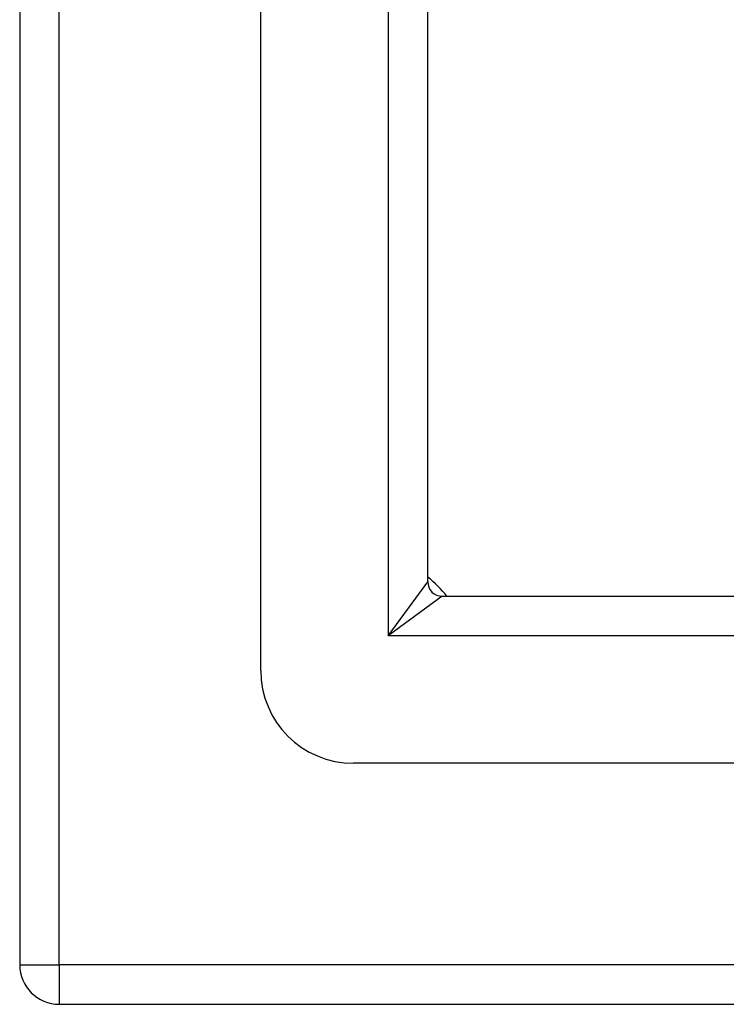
# Model space of a CAD drawing. Header units: inches. Extents: x 8.8 to 84.2, y 6.4 to 55.5.
# Tile 2 of 52: x 41.8 to 43.3, y 23.6 to 25.7. Entities that reach past the tile are written whole.
import ezdxf

# ---------------------------------------------------------------- set-up
doc = ezdxf.new("R2010")
doc.units = ezdxf.units.IN
doc.header["$MEASUREMENT"] = 0
doc.layers.add('Visible Edges(ANSI)', color=7, linetype='Continuous', lineweight=25)
doc.layers.add('Visible Tangent Edges(ANSI)', color=7, linetype='Continuous', lineweight=25)

msp = doc.modelspace()

# ---------------------------------------------------------------- linework, layer by layer
at = {"layer": 'Visible Edges(ANSI)'}
for p, q in [((41.8009, 39.5358), (41.8009, 23.7038)), ((42.3128, 24.3285), (42.3128, 38.9112)), ((42.6671, 24.517), (42.6671, 38.7227)), ((42.6981, 24.486), (52.9038, 24.486)), ((53.0923, 24.1317), (42.5096, 24.1317)), ((41.8849, 23.6198), (53.7169, 23.6198))]:
    msp.add_line(p, q, dxfattribs=at)
for centre, radius, start, end in [((42.5509, 24.3698), 0.195, 36.5553, 53.4447), ((42.6981, 24.517), 0.031, 180, 270), ((42.5096, 24.3285), 0.1969, 180, 270), ((41.8849, 23.7038), 0.084, 180, 270)]:
    msp.add_arc(centre, radius, start, end, dxfattribs=at)
at = {"layer": 'Visible Tangent Edges(ANSI)'}
for p, q in [((41.8849, 23.7038), (41.8849, 39.5358)), ((42.5831, 38.8377), (42.5831, 24.402)), ((42.5831, 24.402), (42.6671, 24.517)), ((42.6981, 24.486), (42.5831, 24.402)), ((53.0188, 24.402), (42.5831, 24.402)), ((41.8009, 23.7038), (41.8849, 23.7038)), ((53.7169, 23.7038), (41.8849, 23.7038)), ((41.8849, 23.7038), (41.8849, 23.6198))]:
    msp.add_line(p, q, dxfattribs=at)

doc.saveas('drawing.dxf')
